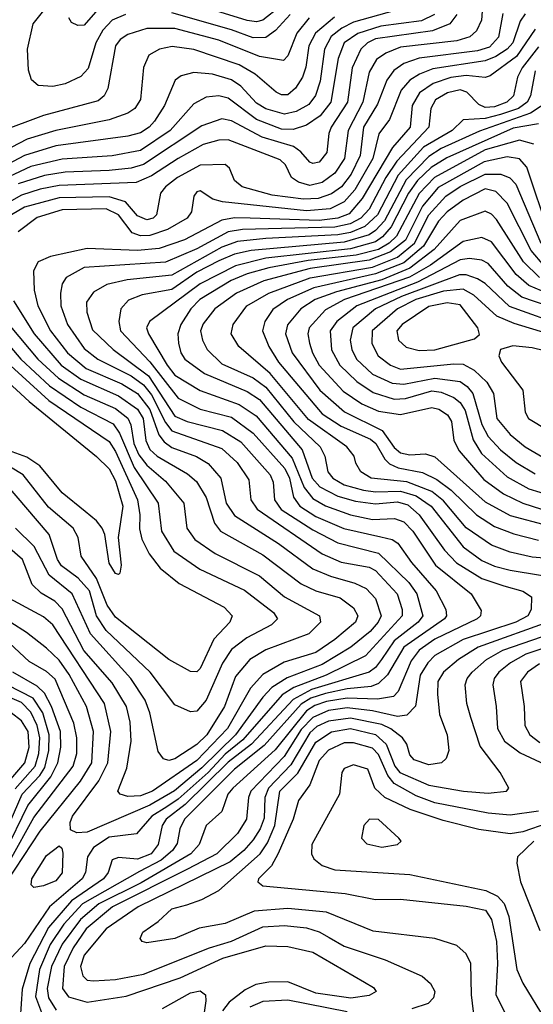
# Model space of a CAD drawing. Extents: x 997026 to 1115308, y 536381 to 619039.
# Tile 113 of 256: x 1014989 to 1016629, y 565644 to 568789. Entities that reach past the tile are written whole.
import ezdxf

# ---------------------------------------------------------------- set-up
doc = ezdxf.new("R2010")
doc.units = 0

msp = doc.modelspace()

# ---------------------------------------------------------------- linework, layer by layer
at = {"layer": '0CON20XD'}
for points in [[(1015326.7, 568805), (1015285, 568787.3), (1015255.1, 568754.9), (1015231.9, 568715), (1015207.7, 568632.3), (1015185, 568607.2), (1015135, 568583.6), (1015095, 568575.3), (1015048.8, 568578.8), (1015026.6, 568596.6), (1015017.6, 568627.6), (1015014.5, 568695), (1015032.6, 568775), (1015104, 568866)], [(1016214.7, 568825), (1016055, 568781.1), (1016017.9, 568762.1), (1015983.7, 568735), (1015962.6, 568695), (1015948, 568592), (1015933.5, 568546.5), (1015911.9, 568518.1), (1015871.6, 568495), (1015835, 568486.6), (1015775, 568504.4), (1015745, 568522), (1015695, 568576.7), (1015665, 568597), (1015604.8, 568615.2), (1015545, 568620.4), (1015505, 568609.1), (1015485.5, 568595), (1015451.2, 568515), (1015419.4, 568465), (1015402.5, 568445), (1015375, 568427.7), (1015335, 568416.3), (1015105, 568386.3), (1015005.2, 568355.2), (1014893.2, 568296.8)], [(1015820.2, 568829.8), (1015765, 568787.5), (1015745, 568781.6), (1015715, 568785.6), (1015515, 568847.8)], [(1015993.8, 568796.2), (1015933.9, 568746.1), (1015912.2, 568705), (1015902.8, 568637.2), (1015892.3, 568605), (1015870.2, 568569.8), (1015845, 568548.7), (1015825, 568549), (1015807.5, 568557.5), (1015741.2, 568615), (1015690, 568645), (1015545, 568693.8), (1015476.5, 568703.5), (1015435.2, 568694.8), (1015402.1, 568675), (1015384.3, 568635.7), (1015375, 568534.3), (1015357.1, 568505), (1015335, 568490.4), (1015275, 568468.8), (1015104.8, 568434.8), (1015013.4, 568406.6), (1014835, 568314.5)], [(1016313.4, 568805), (1016271.5, 568785), (1016141.8, 568768.2), (1016068.9, 568745), (1016025.5, 568715), (1016005.6, 568665), (1015982.6, 568525), (1015948, 568482), (1015905, 568451.5), (1015862.1, 568437.9), (1015825, 568439.5), (1015745, 568469.6), (1015655, 568538.1), (1015625, 568545.8), (1015585, 568540.9), (1015545, 568520.2), (1015469.4, 568435), (1015375, 568371.1), (1015285, 568354.1), (1015125, 568343.4), (1015025, 568319.7), (1014919.4, 568270.6)], [(1016465.5, 568815.5), (1016463.1, 568786.9), (1016447.1, 568752.9), (1016426.5, 568733.5), (1016385, 568720.9), (1016205, 568701.3), (1016157.8, 568682.2), (1016128.6, 568661.4), (1016105, 568620.9), (1016084.2, 568525), (1016037.6, 568435), (1016025.9, 568345), (1015995, 568298.4), (1015955, 568269), (1015915, 568259.4), (1015879.5, 568269.5), (1015857.3, 568285), (1015837.5, 568325), (1015820.8, 568340.8), (1015655, 568404.9), (1015625, 568404.2), (1015575, 568389.7), (1015494.7, 568345.3), (1015410.1, 568289.9), (1015361, 568269), (1015115, 568258.9), (1015055, 568247.7), (1014995, 568228), (1014925, 568188.4)], [(1015913.7, 568795), (1015874.1, 568745.9), (1015845, 568673.3), (1015831.9, 568658.1), (1015755, 568671.4), (1015625, 568723.4), (1015485, 568760.4), (1015395, 568760.4), (1015335, 568741.5), (1015310.3, 568725), (1015295.7, 568705), (1015270.6, 568569.4), (1015258.7, 568545), (1015240.1, 568529.9), (1015065, 568482.2), (1014925, 568430)], [(1016531.5, 568808.5), (1016517.5, 568732.5), (1016489, 568701), (1016450.5, 568689.5), (1016264.7, 568665.3), (1016215, 568648.8), (1016183.4, 568626.6), (1016161, 568595), (1016131.3, 568518.7), (1016086.9, 568445), (1016076.4, 568355), (1016047.6, 568295), (1016016.4, 568255), (1015985, 568232.7), (1015942.3, 568217.7), (1015895, 568215.7), (1015795, 568228.4), (1015699.5, 568255), (1015674.6, 568275), (1015659.4, 568315), (1015645, 568326.2), (1015565, 568324.2), (1015492.6, 568285), (1015454.3, 568255), (1015439.3, 568235), (1015426.2, 568165), (1015415, 568154.5), (1015395, 568149.4), (1015365, 568162.7), (1015326.9, 568206.9), (1015275, 568222.5), (1015115, 568219.6), (1015005, 568189.9), (1014963.3, 568165)], [(1016602.3, 568807.7), (1016586.5, 568783.5), (1016563.8, 568715), (1016545, 568694.1), (1016509.2, 568670.8), (1016475, 568657.5), (1016308.6, 568631.4), (1016265.3, 568615), (1016235, 568595.5), (1016206.5, 568563.5), (1016170.3, 568469.7), (1016136.1, 568423.9), (1016116.4, 568345), (1016058.7, 568245), (1016025, 568206.5), (1015980.4, 568185), (1015905, 568178.1), (1015636.8, 568206.8), (1015605.5, 568215.5), (1015565, 568241.8), (1015555, 568239.1), (1015545.5, 568225), (1015538.2, 568175), (1015523.5, 568155), (1015460.9, 568119.1), (1015405, 568099), (1015375, 568098.8), (1015348, 568108), (1015305, 568165.2), (1015265, 568184.2), (1015125, 568181.2), (1015045, 568156.5), (1014985, 568111.6)], [(1016385.2, 568805), (1016362, 568775), (1016306.6, 568753.4), (1016125, 568727.6), (1016099.4, 568715), (1016078.5, 568695), (1016051, 568635), (1016035.9, 568525), (1015983.5, 568445), (1015975.8, 568425), (1015970.2, 568365), (1015945, 568333.4), (1015925, 568329.3), (1015915, 568333.3), (1015887, 568367), (1015863.5, 568383.5), (1015763.4, 568413.4), (1015665, 568465.2), (1015635, 568472.5), (1015570.4, 568449.6), (1015385, 568325.8), (1015345, 568314.2), (1015275, 568306.7), (1015135, 568301.7), (1015069, 568291), (1014985, 568264.3)], [(1015238.9, 568821.1), (1015195, 568770.8), (1015175, 568769.7), (1015155, 568780), (1015146.2, 568795)], [(1015852.4, 568805), (1015806.2, 568753.8), (1015775, 568732), (1015735, 568731), (1015665, 568755.8), (1015475, 568810.6)], [(1016635, 568758.8), (1016575, 568671.5), (1016490.7, 568609.3), (1016475, 568604.2), (1016415, 568610.2), (1016365.9, 568604.1), (1016309.3, 568585), (1016265.9, 568555), (1016242.3, 568515), (1016235.5, 568445), (1016179.2, 568380.8), (1016082.7, 568217.3), (1016041.3, 568168.7), (1016005, 568154.3), (1015945, 568147.6), (1015725.3, 568155.3), (1015675, 568155.8), (1015635, 568148.8), (1015515, 568085.1), (1015435, 568058), (1015365, 568051.6), (1015205, 568057.5), (1015087.9, 568032.1), (1015048.5, 568015), (1015033.9, 567986.1), (1015036, 567925), (1015047.7, 567875), (1015088.2, 567795), (1015141.8, 567725), (1015201.6, 567675), (1015315, 567625.3), (1015365, 567595.1), (1015405, 567543.7), (1015433.2, 567463.2), (1015450.1, 567440.1), (1015475, 567422.9), (1015553.9, 567393.9), (1015590.9, 567370.9), (1015631.5, 567325), (1015648.5, 567245), (1015675, 567205.6), (1015815, 567115.8), (1015924.9, 567034.9), (1015981.2, 567011.2), (1016059.4, 566989.4), (1016095, 566971.9), (1016125, 566940), (1016142.7, 566885), (1016133.8, 566865), (1016107.9, 566835), (1016046.1, 566785), (1015955, 566729.2), (1015843.2, 566686.8), (1015793.8, 566656.2), (1015765, 566625.2), (1015678.2, 566505), (1015570.9, 566399.1), (1015483.8, 566326.2), (1015405, 566279.8), (1015205, 566194.5), (1015172, 566192), (1015151.9, 566201.9), (1015150, 566225), (1015158.3, 566245), (1015241.9, 566358.1), (1015270.5, 566415), (1015280.4, 566515), (1015260.5, 566605), (1015095, 566856.3), (1015065, 566881.5), (1014929.2, 566955)], [(1016645, 568702.4), (1016593.4, 568635), (1016578.6, 568605), (1016565.2, 568545), (1016544.3, 568525), (1016505, 568510.4), (1016475, 568508.2), (1016455, 568517.5), (1016416.7, 568556.7), (1016395, 568564.4), (1016354.5, 568555.4), (1016316.8, 568533.2), (1016301.2, 568505), (1016295.2, 568445), (1016192.8, 568337.2), (1016158.1, 568285), (1016105, 568183.8), (1016078.6, 568155), (1016043.7, 568136.3), (1015995, 568125.9), (1015825, 568121.5), (1015701, 568119), (1015655, 568111.4), (1015555, 568056.5), (1015455, 568014.4), (1015195, 567997.3), (1015137.8, 567965), (1015125.3, 567945), (1015119.6, 567915), (1015121, 567875), (1015142.2, 567815), (1015195, 567738.1), (1015239, 567705), (1015345, 567651.2), (1015385, 567622.4), (1015410.3, 567590.3), (1015455, 567501.8), (1015475, 567475.9), (1015635, 567419.7), (1015683.5, 567375), (1015720.5, 567319.5), (1015727.4, 567255), (1015747.4, 567225), (1015955, 567082.7), (1016015, 567056), (1016105, 567040.2), (1016125, 567029.8), (1016194.1, 566955), (1016210, 566905), (1016210.3, 566885), (1016093, 566757), (1015967.3, 566695), (1015864.3, 566655.7), (1015827.5, 566632.5), (1015701.6, 566488.4), (1015645, 566442.6), (1015591.1, 566385), (1015495, 566299.5), (1015459.4, 566275), (1015410.9, 566245), (1015361.7, 566188.3), (1015275, 566177.8), (1015224.8, 566145), (1015206.3, 566115), (1015199.1, 566065), (1015188.4, 566045), (1015084.1, 565955.9), (1015005, 565837.9), (1014964.8, 565795.2)], [(1016635.1, 568625), (1016619.9, 568545), (1016609.5, 568525), (1016581.2, 568505), (1016524.3, 568485.7), (1016475, 568473.4), (1016405, 568469.1), (1016369.3, 568435), (1016278.8, 568381.2), (1016197.7, 568292.3), (1016131.8, 568165), (1016091.4, 568128.6), (1016045, 568109.1), (1016005, 568101.5), (1015775, 568090.4), (1015685, 568080), (1015635, 568062), (1015475, 567972.8), (1015332.4, 567957.6), (1015267.5, 567942.5), (1015225, 567918.7), (1015203, 567887), (1015203.5, 567855), (1015221.4, 567798.6), (1015287.3, 567735), (1015400.8, 567650.8), (1015485, 567522.1), (1015523.8, 567505), (1015637, 567477), (1015695, 567440.5), (1015788.7, 567335), (1015798.3, 567311.7), (1015802.8, 567255), (1015824.3, 567224.3), (1015925, 567159.1), (1016005, 567117.6), (1016135.1, 567085.1), (1016231.6, 566991.6), (1016256.7, 566955), (1016275.9, 566885), (1016261.3, 566865), (1016184.2, 566805), (1016144.1, 566745.9), (1016125, 566719.5), (1016105, 566704.6), (1015920.8, 566649.2), (1015861.9, 566618.1), (1015728.9, 566475), (1015655, 566417.4), (1015517.2, 566282.8), (1015456.9, 566235), (1015444.3, 566215), (1015431.9, 566155), (1015409.4, 566125), (1015365, 566107.8), (1015305, 566113.5), (1015285, 566105.6), (1015271.3, 566065), (1015257, 566045), (1015154.8, 565975.2), (1015080.8, 565889.2), (1015021.9, 565775), (1014997.5, 565692.5), (1014991.1, 565598.9)], [(1016685, 568532.8), (1016620, 568490), (1016457.5, 568432.5), (1016335, 568376.9), (1016295, 568352), (1016223.1, 568276.9), (1016153.4, 568146.6), (1016125.3, 568115), (1016105, 568101.6), (1016025, 568078.7), (1015728.1, 568051.9), (1015675, 568039.5), (1015625, 568018.6), (1015555, 567981.9), (1015475, 567927), (1015380.3, 567909.7), (1015337, 567893), (1015312.1, 567865), (1015306, 567825), (1015311.6, 567795), (1015405, 567696.1), (1015495, 567579.7), (1015565, 567545.1), (1015665, 567519.7), (1015735, 567468.4), (1015835.8, 567355), (1015850.2, 567325), (1015863.3, 567263.3), (1015883.4, 567235), (1015935, 567202.5), (1016023.6, 567163.6), (1016142.6, 567137.4), (1016178.2, 567128.2), (1016196.7, 567116.7), (1016240.5, 567055), (1016318.5, 566965), (1016349.8, 566905), (1016351.5, 566885), (1016345.2, 566875), (1016215.4, 566785), (1016163.2, 566696.8), (1016135, 566668.3), (1016111, 566659), (1016035, 566652), (1015965, 566636.9), (1015918.6, 566621.4), (1015887.4, 566602.6), (1015769.4, 566470.6), (1015674.6, 566395), (1015515.8, 566235), (1015500.6, 566205), (1015491.8, 566158.2), (1015476.7, 566135), (1015440.9, 566105), (1015372.1, 566067.9), (1015189.6, 565965), (1015130, 565900), (1015086.7, 565835), (1015052.8, 565755), (1015039.6, 565669.6), (1015075, 565575.8)], [(1016645.7, 568455.7), (1016565, 568442.3), (1016352.7, 568347.3), (1016302.9, 568317.1), (1016259.1, 568275), (1016230.8, 568235), (1016175, 568127.5), (1016147.4, 568095), (1016125, 568078.9), (1016045, 568057), (1015775, 568027.1), (1015677.7, 568002.3), (1015565, 567945.6), (1015404, 567825), (1015394.2, 567805), (1015400.5, 567785), (1015459.9, 567685), (1015485, 567653.5), (1015565, 567604.8), (1015689.9, 567559.9), (1015743.8, 567523.8), (1015858.6, 567388.6), (1015897.6, 567295), (1015925, 567259.3), (1015965, 567236.6), (1016045, 567207.1), (1016115, 567192.6), (1016185.7, 567195.7), (1016215, 567185.2), (1016244.2, 567155), (1016316.3, 567046.3), (1016430.3, 566955), (1016461.9, 566901.9), (1016460, 566885), (1016449.3, 566875), (1016315, 566810.2), (1016264.5, 566775), (1016238.5, 566741.5), (1016197.2, 566642.8), (1016182.9, 566627.1), (1016131.1, 566618.9), (1016035, 566621.6), (1015968.9, 566611.1), (1015931.3, 566598.7), (1015905, 566581.9), (1015805, 566457.4), (1015669.2, 566335), (1015653.8, 566315), (1015635, 566260.5), (1015584.6, 566215), (1015561.9, 566155), (1015535.6, 566125), (1015377.3, 566032.7), (1015241.8, 565965), (1015183.6, 565915), (1015125, 565835.8), (1015090.5, 565765), (1015077.1, 565695), (1015081.1, 565665), (1015105.7, 565625.7)], [(1016630.8, 568390.8), (1016585, 568403.6), (1016475, 568372.7), (1016313.3, 568285), (1016265, 568234), (1016192.3, 568097.7), (1016168.7, 568075), (1016135, 568055.2), (1016063.8, 568036.2), (1015910.5, 568019.5), (1015784.1, 567995.9), (1015715, 567976.8), (1015664.6, 567955.4), (1015564.5, 567895), (1015535.8, 567865), (1015504.1, 567815), (1015494.4, 567785), (1015495.8, 567755.8), (1015503.5, 567725), (1015516.8, 567705), (1015579.2, 567659.2), (1015715, 567601.4), (1015755, 567575.5), (1015890.7, 567415), (1015923.2, 567325), (1015946.9, 567296.9), (1016005, 567267.1), (1016060.8, 567250.8), (1016125, 567242.2), (1016195, 567248.6), (1016228.8, 567238.8), (1016265, 567207.5), (1016344.8, 567095), (1016383.7, 567053.7), (1016465, 567004.3), (1016535, 566980.3), (1016595, 566963.2), (1016622.5, 566945), (1016622, 566905), (1016611.2, 566885), (1016572.7, 566865), (1016405, 566809.5), (1016315, 566758.7), (1016292.3, 566735), (1016268.1, 566695), (1016253.2, 566596.8), (1016225, 566568), (1016195, 566563.5), (1016115, 566581.6), (1016035, 566590.6), (1015975, 566582.3), (1015925, 566560.6), (1015887.8, 566522.2), (1015833.9, 566436.1), (1015727.3, 566325), (1015719.5, 566305), (1015713.8, 566235), (1015685, 566189.8), (1015618.7, 566125), (1015525, 566075.3), (1015285.2, 565955), (1015201.8, 565885), (1015160.2, 565825), (1015131.1, 565765), (1015125.9, 565695), (1015145, 565668), (1015205, 565651), (1015329.5, 565670.5), (1015501.5, 565728.5), (1015637.9, 565792.1), (1015775, 565831.1), (1015845, 565828.8), (1015925, 565810.6), (1016090, 565715), (1016118.2, 565698.3), (1016126.7, 565685), (1016105, 565672), (1016046.1, 565663.9), (1015935, 565679.5), (1015845, 565716.4), (1015785, 565715.2), (1015742.6, 565707.4), (1015709.3, 565690.7), (1015658.4, 565651.6), (1015636.5, 565623.5)], [(1016679.1, 568105), (1016608.2, 568318.2), (1016584.6, 568344.6), (1016545, 568351.2), (1016471.7, 568335), (1016325, 568252.4), (1016275, 568192.8), (1016220.9, 568085), (1016173, 568047), (1016105, 568020.2), (1015916.2, 567993.8), (1015769.1, 567955), (1015681.6, 567915), (1015612.5, 567865), (1015575, 567817.8), (1015566.5, 567795), (1015572.7, 567765), (1015588, 567735), (1015635, 567689.8), (1015735, 567645.1), (1015775, 567615.4), (1015864.2, 567504.2), (1015949, 567425), (1015962.9, 567395), (1015973, 567345), (1015988.4, 567325), (1016025, 567303.5), (1016086.6, 567286.6), (1016125, 567280.8), (1016205, 567282.5), (1016255, 567267.7), (1016303, 567235), (1016404.9, 567104.9), (1016465, 567061.8), (1016505, 567043.8), (1016555, 567030.8), (1016755, 566998.1)], [(1016755, 567062), (1016625, 567072), (1016555, 567088.3), (1016495, 567110.8), (1016415, 567166.2), (1016342.5, 567252.5), (1016305, 567282.4), (1016225, 567313), (1016110.9, 567325), (1016078.2, 567345), (1016062.1, 567372.1), (1016056.6, 567395), (1016033.8, 567425), (1015911.5, 567511.5), (1015788.7, 567658.7), (1015689.1, 567745), (1015664.7, 567785), (1015670.3, 567815), (1015714.8, 567875), (1015785, 567915.8), (1015916.2, 567963.8), (1016115, 567998.4), (1016195, 568029.9), (1016249.4, 568075), (1016295, 568165.5), (1016349.5, 568225), (1016395, 568256.1), (1016475, 568295.7), (1016525.4, 568295.4), (1016553.9, 568283.9), (1016573, 568263), (1016652.6, 568075)], [(1016663.1, 568003.1), (1016622, 568051.9), (1016545, 568202.7), (1016509.6, 568239.6), (1016475, 568248.1), (1016405, 568212.6), (1016353.5, 568175), (1016326.7, 568145), (1016278.5, 568065), (1016215, 568012.2), (1016125, 567976.6), (1015927.9, 567932.1), (1015843.8, 567895), (1015796.9, 567863.1), (1015771.9, 567825), (1015764.3, 567795), (1015784.2, 567745), (1015815.8, 567695), (1015955, 567529.7), (1016015, 567490.9), (1016108.8, 567448.8), (1016125.7, 567435), (1016154.9, 567384.9), (1016169.9, 567370), (1016197.9, 567357.9), (1016275, 567342.3), (1016320.7, 567320.7), (1016366.1, 567286.1), (1016447.3, 567207.3), (1016505, 567169.7), (1016566.2, 567146.2), (1016645, 567126.8)], [(1016648.6, 567965), (1016597.2, 568015), (1016510.9, 568150.9), (1016495, 568167.8), (1016475, 568176.7), (1016395, 568147.8), (1016312.3, 568055), (1016235, 567994.8), (1016145, 567957.8), (1016000.4, 567919.6), (1015933, 567895), (1015887.1, 567865), (1015843.9, 567813.9), (1015837.9, 567785), (1015859, 567725), (1015947.4, 567605), (1016026.2, 567536.2), (1016146.9, 567476.9), (1016185, 567422.5), (1016204.8, 567405), (1016235, 567399), (1016285, 567402.5), (1016315, 567392.7), (1016475, 567249), (1016555.3, 567205.3), (1016675, 567173.2)], [(1016695, 567905.8), (1016615, 567939.5), (1016574.3, 567975), (1016495, 568079), (1016465, 568092.8), (1016405, 568080.2), (1016301, 568005), (1016233.9, 567966.1), (1016026.6, 567895), (1015965, 567861.8), (1015913, 567805), (1015909.1, 567785), (1015914.3, 567755.7), (1015923.5, 567725), (1015945.8, 567685), (1016022.2, 567602.2), (1016081.9, 567561.9), (1016135, 567538.7), (1016205, 567527.5), (1016305, 567550.1), (1016327.5, 567545), (1016355, 567526.5), (1016367.7, 567505), (1016375.2, 567445), (1016391.8, 567411.8), (1016470.5, 567320.5), (1016534.1, 567274.1), (1016595, 567244.9), (1016655.3, 567225.3)], [(1016800.9, 567830.9), (1016592.5, 567902.5), (1016548, 567938), (1016485, 568010.2), (1016465, 568021), (1016425, 568025.7), (1016395, 568021.9), (1016259.2, 567950.8), (1016066, 567875), (1016001.6, 567825), (1015980.2, 567795), (1015984.7, 567734.7), (1016011.2, 567685), (1016065, 567633), (1016117.7, 567597.7), (1016185, 567577), (1016221.1, 567578.9), (1016305, 567603), (1016335, 567599.6), (1016375, 567582.2), (1016395, 567566), (1016411, 567541), (1016436.4, 567446.4), (1016463.7, 567403.7), (1016545, 567328.8), (1016615, 567290.5), (1016685, 567268.8)], [(1016737.2, 567807.2), (1016553, 567872.9), (1016475, 567945.9), (1016450.9, 567960.9), (1016415, 567973.7), (1016393.7, 567973.7), (1016208.3, 567905), (1016125.5, 567865), (1016052.8, 567805), (1016044.2, 567765), (1016049.8, 567735), (1016064.8, 567705), (1016115, 567656.3), (1016178.1, 567628.1), (1016215, 567624.2), (1016315, 567644.1), (1016395, 567633.4), (1016417.7, 567617.7), (1016435.7, 567595), (1016465, 567495.9), (1016485, 567458), (1016524, 567415), (1016574.1, 567374.1), (1016635, 567338.5)], [(1016675.8, 567785.8), (1016568.1, 567818.1), (1016511.9, 567841.9), (1016438.7, 567908.7), (1016405, 567928.2), (1016342.2, 567922.2), (1016253.7, 567895), (1016195.5, 567865), (1016114.9, 567795.1), (1016113.4, 567755), (1016133.4, 567715), (1016172.5, 567685), (1016205, 567672.8), (1016375, 567690), (1016405, 567688.3), (1016439.5, 567669.5), (1016480.6, 567630.6), (1016502, 567595), (1016512.6, 567515), (1016555, 567464.3), (1016602.5, 567425), (1016665, 567388.3)], [(1014969.4, 567890.6), (1015035.1, 567785.1), (1015121.9, 567685), (1015185, 567640.3), (1015305, 567587.1), (1015365, 567544.9), (1015383.5, 567515), (1015391.6, 567445), (1015405, 567415.6), (1015427.8, 567395), (1015525, 567338.3), (1015553.9, 567313.9), (1015585, 567262.5), (1015610.8, 567180.8), (1015630.8, 567155), (1015765, 567079.3), (1015887.3, 566987.3), (1015935, 566964.5), (1016011.8, 566941.8), (1016055, 566910), (1016068.3, 566885), (1016061.3, 566865), (1015995, 566809.7), (1015935, 566767.4), (1015833.4, 566736.6), (1015765, 566697.7), (1015726.1, 566653.9), (1015653.1, 566525), (1015555, 566422.8), (1015413.6, 566325), (1015375, 566309.9), (1015335, 566307.8), (1015310, 566315), (1015302.3, 566325), (1015331.4, 566398.6), (1015345.2, 566484.8), (1015342.5, 566545), (1015330.2, 566595), (1015285, 566671.1), (1015194.6, 566774.6), (1015125, 566907.2), (1015101.3, 566931.3), (1015057.6, 566957.6)], [(1016265, 567731.9), (1016315, 567734.2), (1016440.9, 567769.1), (1016456.9, 567783.1), (1016452, 567805), (1016395, 567878.3), (1016354.2, 567884.2), (1016295, 567872.7), (1016210.3, 567815), (1016193.1, 567795), (1016198.2, 567765), (1016222.5, 567742.5), (1016265, 567731.9)], [(1014898.4, 567815), (1014993.5, 567705), (1015085, 567619.8), (1015185, 567551), (1015288, 567498), (1015308, 567468), (1015355, 567358.5), (1015431.4, 567245), (1015441.9, 567155), (1015481.6, 567091.6), (1015563.9, 567033.9), (1015707, 566967), (1015799.3, 566895), (1015812.3, 566875), (1015793.4, 566856.6), (1015714.9, 566815.1), (1015665, 566777), (1015636.3, 566733.7), (1015585, 566615.3), (1015555, 566580.5), (1015535, 566577.8), (1015485, 566600.9), (1015405.6, 566705), (1015265, 566838), (1015234.6, 566885), (1015211.8, 566965), (1015176, 567005), (1015122.3, 567045), (1015110.2, 567065), (1015083.5, 567145), (1014941.2, 567311.2)], [(1014959.4, 567809.4), (1015047, 567705), (1015113.5, 567643.5), (1015195, 567590.4), (1015295, 567546.9), (1015335, 567515.9), (1015344.5, 567494.5), (1015354.2, 567435), (1015369.2, 567399.2), (1015395, 567366.2), (1015454.9, 567314.9), (1015513.8, 567245), (1015523.3, 567165), (1015548.6, 567128.6), (1015613.7, 567083.7), (1015755, 567013), (1015835, 566945.5), (1015946.2, 566885), (1015949.3, 566865), (1015912.6, 566827.4), (1015775, 566776.6), (1015724.3, 566745), (1015678.5, 566691.5), (1015643.6, 566595), (1015587.2, 566505), (1015555, 566474), (1015485, 566428.4), (1015465, 566423.2), (1015448.7, 566428.7), (1015431.4, 566451.4), (1015405.2, 566575), (1015390, 566615), (1015343.8, 566685), (1015215, 566826.9), (1015156.7, 566955), (1015083.6, 567015), (1015035.8, 567105.8), (1014975.7, 567165)], [(1016735, 567472.9), (1016749.5, 567490.5), (1016751.3, 567515), (1016711.5, 567581.5), (1016709.6, 567675), (1016695, 567708.9), (1016665, 567730.9), (1016625, 567741.2), (1016563.3, 567746.7), (1016524.6, 567735.4), (1016519.1, 567715), (1016526.8, 567695), (1016595.4, 567605), (1016602.5, 567535), (1016613.2, 567515), (1016675, 567478), (1016735, 567472.9)], [(1014883.8, 567693.8), (1015019.8, 567569.8), (1015235, 567393.8), (1015275, 567353.8), (1015295, 567316), (1015318.7, 567235), (1015303.4, 567135), (1015313.1, 567046.9), (1015308.6, 567021.4), (1015305, 567016.7), (1015295, 567020), (1015275, 567052.9), (1015260.7, 567145), (1015252.5, 567165), (1015235, 567188.6), (1015198.2, 567218.2), (1015125, 567278.1), (1015053.6, 567363.6), (1015011.8, 567391.8), (1014765, 567480.5)], [(1014936.1, 567706.1), (1015082.8, 567572.8), (1015275, 567441.5), (1015295, 567409.8), (1015365.7, 567255), (1015372.9, 567207.1), (1015372.2, 567162.2), (1015379.4, 567129.4), (1015403.1, 567083.1), (1015437.3, 567037.3), (1015498, 566988), (1015642, 566912), (1015667.3, 566885), (1015659.7, 566865), (1015609.2, 566810.8), (1015565, 566716.4), (1015555, 566705.5), (1015535, 566706.9), (1015465.4, 566745), (1015295, 566880.6), (1015268.8, 566918.8), (1015234.6, 567004.6), (1015185.6, 567075), (1015175.6, 567135), (1015159.8, 567165), (1015081.5, 567231.5), (1015000.4, 567335), (1014959.7, 567359.7)], [(1015057.6, 566957.6), (1015028.8, 566985), (1014998.1, 567065), (1014916.5, 567135)], [(1014948.7, 566035), (1015055, 566196.7), (1015183.3, 566356.7), (1015220.1, 566415), (1015224.9, 566515), (1015203, 566595), (1015147.5, 566697.5), (1015115, 566742.8), (1015075, 566781.9), (1015011.5, 566831.5), (1014910, 566895)], [(1016689.7, 566870.3), (1016453.2, 566785), (1016389.5, 566745), (1016342.6, 566705), (1016324.4, 566675), (1016322.5, 566635), (1016329.8, 566569.8), (1016353.8, 566505), (1016359.1, 566455), (1016350.5, 566429.5), (1016335.7, 566415), (1016295, 566408.6), (1016248.5, 566425), (1016235, 566440.6), (1016224.7, 566475), (1016210.9, 566495), (1016173.9, 566523.9), (1016145, 566538), (1016045, 566558.1), (1015975, 566548.2), (1015938.2, 566531.8), (1015915, 566511.3), (1015855, 566409.2), (1015784, 566335), (1015772.3, 566305), (1015769.2, 566239.2), (1015757.3, 566205), (1015735, 566169.4), (1015704.8, 566135), (1015661.1, 566098.9), (1015367.1, 565955), (1015265.2, 565885), (1015195, 565800.9), (1015183.1, 565765), (1015190.6, 565735), (1015205, 565721.2), (1015225, 565718.7), (1015295, 565723), (1015385, 565740.9), (1015595.6, 565824.4), (1015665, 565845.6), (1015765, 565892.1), (1015835, 565895.4), (1015905, 565888), (1015945, 565875.5), (1015977.2, 565857.2), (1016025, 565830), (1016156, 565786), (1016274.3, 565734.3), (1016300.4, 565710.4), (1016314.6, 565685), (1016310.4, 565665), (1016292.9, 565647.1), (1016240.6, 565629.4)], [(1016441.1, 565595), (1016431.4, 565675), (1016429.2, 565775), (1016415, 565805.7), (1016385, 565832.5), (1016315, 565854), (1016117.9, 565877.9), (1015968.3, 565938.3), (1015845, 565950.7), (1015737.9, 565942.1), (1015645, 565902.7), (1015562.7, 565887.3), (1015485, 565854.7), (1015395, 565840.6), (1015380, 565845), (1015374.3, 565854.3), (1015382.9, 565875), (1015431.5, 565908.5), (1015475, 565948.8), (1015522.4, 565962.4), (1015570.6, 565979.4), (1015625, 566008.1), (1015757.2, 566125), (1015780.2, 566159.8), (1015804.3, 566215), (1015819.7, 566325), (1015877.4, 566382.6), (1015935, 566481.4), (1015985, 566514.5), (1016045, 566524.7), (1016125.6, 566505.6), (1016159, 566475), (1016186.8, 566405), (1016202.3, 566385), (1016295, 566344.6), (1016405.6, 566324.4), (1016485, 566318.6), (1016543.3, 566325), (1016551.2, 566335), (1016522.5, 566385), (1016459, 566469), (1016429.9, 566559.9), (1016416.2, 566605), (1016411.6, 566665), (1016417.8, 566685), (1016433.9, 566705), (1016478.9, 566745), (1016531.4, 566775), (1016719.5, 566840.5)], [(1014959.1, 566105), (1015035, 566240.7), (1015159.7, 566405), (1015171.5, 566445), (1015172.2, 566495), (1015162, 566542), (1015102.4, 566682.4), (1015075, 566706.6), (1015019.4, 566739.4), (1014957.1, 566797.1)], [(1016749.4, 566810.6), (1016605, 566762.4), (1016555.7, 566735), (1016519.1, 566705), (1016504, 566685), (1016499.1, 566665), (1016510.2, 566595), (1016514.3, 566525), (1016537.3, 566485), (1016586.8, 566446.8), (1016698.9, 566395)], [(1016648.9, 566731.1), (1016610.2, 566705), (1016587.8, 566675), (1016600, 566595), (1016601.4, 566535), (1016617.3, 566505), (1016650.1, 566480.1)], [(1014941.9, 566128.1), (1015015, 566278.8), (1015089, 566371), (1015111, 566415), (1015120.6, 566465), (1015119.2, 566515), (1015091.1, 566595), (1015068.3, 566638.3), (1015045, 566660.4), (1014967, 566705)], [(1014975, 566332), (1015038.7, 566405), (1015050.8, 566445), (1015053.4, 566495), (1015045.4, 566535), (1015025, 566577.2), (1014995, 566608), (1014875, 566658.9)], [(1014935, 566171), (1014997.6, 566315), (1015053.2, 566375), (1015069.3, 566400.7), (1015082.9, 566455), (1015083.6, 566505), (1015062.8, 566575), (1015032.3, 566622.3), (1014909, 566685)], [(1014954.6, 566355.4), (1015005.5, 566415), (1015019.3, 566465), (1015015.9, 566515), (1014995, 566550), (1014962.1, 566575)], [(1016645, 566260.7), (1016555, 566247.8), (1016485, 566254.3), (1016315, 566287.2), (1016255, 566310.5), (1016185, 566349.2), (1016164.6, 566374.6), (1016135, 566441.6), (1016115, 566462.7), (1016055, 566479.1), (1016025, 566478.8), (1015975, 566455.8), (1015945, 566423.3), (1015915.2, 566344.8), (1015879.6, 566295), (1015862.6, 566235), (1015814.1, 566125.9), (1015793.4, 566086.6), (1015751.2, 566045), (1015750, 566035), (1015765, 566022.4), (1016028.1, 565998.1), (1016125, 565978.7), (1016205, 565980.4), (1016415, 565958.1), (1016476.5, 565945), (1016495.8, 565915), (1016511.1, 565845), (1016514.6, 565775), (1016509.3, 565675), (1016544.7, 565605)], [(1016675, 566222.9), (1016595, 566195.4), (1016555, 566188.6), (1016455, 566202.5), (1016341.1, 566231.1), (1016235.9, 566265.9), (1016155, 566304.8), (1016123.2, 566335), (1016101.1, 566395), (1016055, 566408.8), (1016025, 566397.3), (1016017.9, 566385), (1016010.4, 566315), (1015922.4, 566155), (1015920.8, 566125), (1015928.4, 566108.4), (1015955, 566087.8), (1015995, 566074), (1016235, 566058.8), (1016477.3, 566007.3), (1016515, 565989.5), (1016535.9, 565965.9), (1016551.1, 565925), (1016576.6, 565755), (1016595, 565712.2), (1016666.5, 565595)], [(1016145, 566146.5), (1016195, 566154.2), (1016206.7, 566165), (1016200, 566175), (1016135, 566234.5), (1016106, 566235), (1016087.8, 566215), (1016080, 566175), (1016097.2, 566157.2), (1016145, 566146.5)], [(1016630.4, 566165), (1016578.4, 566115), (1016575.9, 566095), (1016587.4, 566035), (1016649.7, 565879.7)], [(1015035, 566017.1), (1015025.6, 566025.6), (1015028.2, 566045), (1015075, 566119.1), (1015115, 566150.8), (1015123.4, 566143.4), (1015127.3, 566127.3), (1015125, 566064.4), (1015105, 566038.9), (1015065, 566022.4), (1015035, 566017.1)], [(1015445, 565630.6), (1015535, 565681.4), (1015565, 565687.4), (1015582, 565675), (1015583.4, 565655), (1015575, 565595.5)], [(1016035, 565620.3), (1015845, 565657.8), (1015765, 565652.8), (1015723.8, 565635)]]:
    msp.add_lwpolyline(points, dxfattribs=at)

doc.saveas('drawing.dxf')
